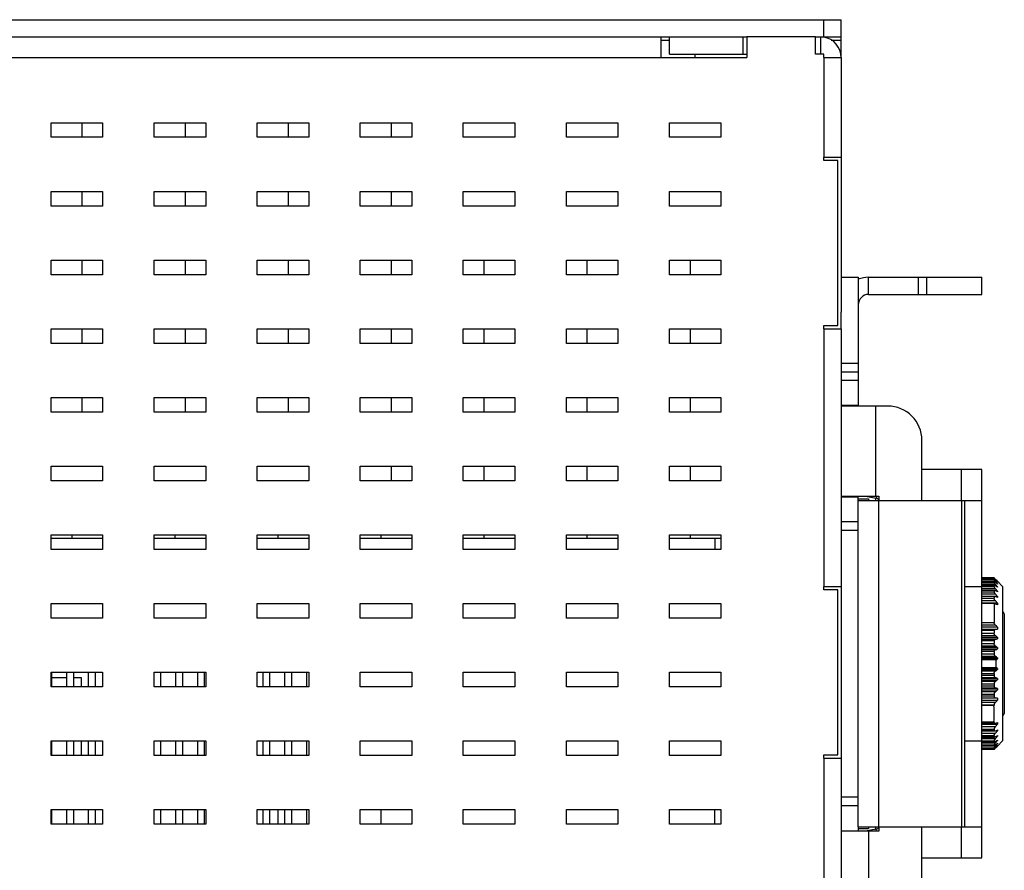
# Model space of a CAD drawing. Extents: x 879 to 1770, y -20 to 610.
# Tile 22 of 24: x 1454 to 1511, y 236 to 286. Entities that reach past the tile are written whole.
import ezdxf

# ---------------------------------------------------------------- set-up
doc = ezdxf.new("R2010")
doc.units = 0
doc.header["$LTSCALE"] = 2
doc.header["$MEASUREMENT"] = 0
for name, color, linetype in [('145224712137DXF_CONTIN1144', 7, 'CONTINUOUS'), ('2X20-PIN-HEADXF_CONTIN1167', 7, 'CONTINUOUS'), ('3346165800_HDXF_CONTIN1158', 7, 'CONTINUOUS'), ('3347099401_HDXF_CONTIN1159', 7, 'CONTINUOUS'), ('3991137700_CDXF_CONTIN1141', 7, 'CONTINUOUS'), ('3991137800_BDXF_CONTIN1143', 7, 'CONTINUOUS'), ('46-111-501-1DXF_CONTIN1171', 7, 'CONTINUOUS'), ('BACK_PLATE_2DXF_CONTIN1170', 7, 'CONTINUOUS'), ('PCB-M-16P_DXF_CONTINUO1163', 7, 'CONTINUOUS'), ('SNAP_2_DXF_CONTINUOUS_LINE', 7, 'CONTINUOUS'), ('SNAP_DXF_CONTINUOUS_LINE', 7, 'CONTINUOUS')]:
    doc.layers.add(name, color=color, linetype=linetype)

msp = doc.modelspace()

# ---------------------------------------------------------------- linework, layer by layer
at = {"layer": '145224712137DXF_CONTIN1144', "color": 7, "linetype": 'Continuous'}
msp.add_line((1494.543, 239.057), (1494.543, 239.907), dxfattribs=at)
at = {"layer": '2X20-PIN-HEADXF_CONTIN1167', "color": 7, "linetype": 'Continuous'}
for p, q in [((1455.917, 247.907), (1455.917, 247.057)), ((1456.787, 247.907), (1456.787, 247.057)), ((1457.187, 247.907), (1457.187, 247.057)), ((1458.057, 247.907), (1458.057, 247.057)), ((1458.457, 247.907), (1458.457, 247.057)), ((1462.267, 247.907), (1462.267, 247.057)), ((1463.137, 247.907), (1463.137, 247.057)), ((1463.537, 247.907), (1463.537, 247.057)), ((1464.407, 247.907), (1464.407, 247.057)), ((1464.807, 247.907), (1464.807, 247.057)), ((1468.217, 247.907), (1468.217, 247.057)), ((1468.617, 247.907), (1468.617, 247.057)), ((1469.487, 247.907), (1469.487, 247.057)), ((1469.887, 247.907), (1469.887, 247.057)), ((1470.757, 247.907), (1470.757, 247.057)), ((1455.917, 243.907), (1455.917, 243.057)), ((1456.787, 243.907), (1456.787, 243.057)), ((1457.187, 243.907), (1457.187, 243.057)), ((1458.057, 243.907), (1458.057, 243.057)), ((1458.457, 243.907), (1458.457, 243.057)), ((1462.267, 243.907), (1462.267, 243.057)), ((1463.137, 243.907), (1463.137, 243.057)), ((1463.537, 243.907), (1463.537, 243.057)), ((1464.407, 243.907), (1464.407, 243.057)), ((1464.807, 243.907), (1464.807, 243.057)), ((1468.217, 243.907), (1468.217, 243.057)), ((1468.617, 243.907), (1468.617, 243.057)), ((1469.487, 243.907), (1469.487, 243.057)), ((1469.887, 243.907), (1469.887, 243.057)), ((1470.757, 243.907), (1470.757, 243.057)), ((1455.917, 239.907), (1455.917, 239.057)), ((1456.787, 239.907), (1456.787, 239.057)), ((1457.187, 239.907), (1457.187, 239.057)), ((1458.057, 239.907), (1458.057, 239.057)), ((1458.457, 239.907), (1458.457, 239.057)), ((1462.267, 239.907), (1462.267, 239.057)), ((1463.137, 239.907), (1463.137, 239.057)), ((1463.537, 239.907), (1463.537, 239.057)), ((1464.407, 239.907), (1464.407, 239.057)), ((1464.807, 239.907), (1464.807, 239.057)), ((1468.217, 239.907), (1468.217, 239.057)), ((1468.617, 239.907), (1468.617, 239.057)), ((1469.487, 239.907), (1469.487, 239.057)), ((1469.887, 239.907), (1469.887, 239.057)), ((1470.757, 239.907), (1470.757, 239.057))]:
    msp.add_line(p, q, dxfattribs=at)
at = {"layer": '3346165800_HDXF_CONTIN1158', "color": 7, "linetype": 'Continuous'}
for p, q in [((1457.708, 279.057), (1457.708, 279.907)), ((1463.708, 279.057), (1463.708, 279.907)), ((1469.708, 279.057), (1469.708, 279.907)), ((1475.708, 279.057), (1475.708, 279.907)), ((1457.708, 275.057), (1457.708, 275.907)), ((1463.708, 275.057), (1463.708, 275.907)), ((1469.708, 275.057), (1469.708, 275.907)), ((1475.708, 275.057), (1475.708, 275.907)), ((1457.708, 271.057), (1457.708, 271.907)), ((1463.708, 271.057), (1463.708, 271.907)), ((1469.708, 271.057), (1469.708, 271.907)), ((1475.708, 271.057), (1475.708, 271.907)), ((1457.708, 267.057), (1457.708, 267.907)), ((1463.708, 267.057), (1463.708, 267.907)), ((1469.708, 267.057), (1469.708, 267.907)), ((1475.708, 267.057), (1475.708, 267.907)), ((1457.708, 263.057), (1457.708, 263.907)), ((1463.708, 263.057), (1463.708, 263.907)), ((1469.708, 263.057), (1469.708, 263.907)), ((1475.708, 263.057), (1475.708, 263.907)), ((1475.708, 259.057), (1475.708, 259.907))]:
    msp.add_line(p, q, dxfattribs=at)
at = {"layer": '3347099401_HDXF_CONTIN1159', "color": 7, "linetype": 'Continuous'}
for p, q in [((1455.917, 247.607), (1456.787, 247.607)), ((1457.187, 247.607), (1457.651, 247.607)), ((1457.651, 247.607), (1457.651, 247.057)), ((1457.651, 243.907), (1457.651, 243.057))]:
    msp.add_line(p, q, dxfattribs=at)
at = {"layer": '3991137700_CDXF_CONTIN1141', "color": 3, "linetype": 'Continuous'}
msp.add_line((1405.893, 285.907), (1501.893, 285.907), dxfattribs=at)
at = {"layer": '3991137700_CDXF_CONTIN1141', "color": 7, "linetype": 'Continuous'}
for p, q in [((1500.893, 284.907), (1500.893, 285.907)), ((1501.893, 283.707), (1501.893, 285.907)), ((1406.893, 284.907), (1496.393, 284.907)), ((1491.393, 284.707), (1491.893, 284.707)), ((1500.393, 284.907), (1501.893, 284.907)), ((1501.314, 284.707), (1501.893, 284.707)), ((1481.093, 271.907), (1481.093, 271.057)), ((1487.093, 271.907), (1487.093, 271.057)), ((1493.093, 271.907), (1493.093, 271.057)), ((1481.093, 267.907), (1481.093, 267.057)), ((1487.093, 267.907), (1487.093, 267.057)), ((1493.093, 267.907), (1493.093, 267.057)), ((1481.093, 263.907), (1481.093, 263.057)), ((1487.093, 263.907), (1487.093, 263.057)), ((1493.093, 263.907), (1493.093, 263.057)), ((1481.093, 259.907), (1481.093, 259.057)), ((1487.093, 259.907), (1487.093, 259.057)), ((1493.093, 259.907), (1493.093, 259.057)), ((1457.093, 255.907), (1457.093, 255.707)), ((1463.093, 255.907), (1463.093, 255.707)), ((1469.093, 255.907), (1469.093, 255.707)), ((1475.093, 255.907), (1475.093, 255.707)), ((1481.093, 255.907), (1481.093, 255.707)), ((1487.093, 255.907), (1487.093, 255.707)), ((1493.093, 255.907), (1493.093, 255.707)), ((1469.093, 239.907), (1469.093, 239.057)), ((1475.093, 239.907), (1475.093, 239.057))]:
    msp.add_line(p, q, dxfattribs=at)
at = {"layer": '3991137800_BDXF_CONTIN1143', "color": 7, "linetype": 'Continuous'}
for p, q in [((1491.393, 284.907), (1491.393, 283.707)), ((1491.893, 284.907), (1496.193, 284.907)), ((1491.893, 283.907), (1491.893, 284.907)), ((1496.193, 283.907), (1496.193, 284.907)), ((1500.393, 284.907), (1496.393, 284.907)), ((1496.393, 284.907), (1496.393, 283.707)), ((1500.393, 283.907), (1500.393, 284.907)), ((1500.693, 284.907), (1500.693, 283.907)), ((1500.893, 283.907), (1500.393, 283.907)), ((1500.893, 283.707), (1500.893, 283.907)), ((1407.093, 283.707), (1496.393, 283.707)), ((1500.893, 283.707), (1501.893, 283.707)), ((1501.893, 283.707), (1501.893, 268.88)), ((1455.893, 279.057), (1455.893, 279.907)), ((1455.893, 279.907), (1458.893, 279.907)), ((1458.893, 279.907), (1458.893, 279.057)), ((1461.893, 279.057), (1461.893, 279.907)), ((1461.893, 279.907), (1464.893, 279.907)), ((1464.893, 279.907), (1464.893, 279.057)), ((1467.893, 279.057), (1467.893, 279.907)), ((1467.893, 279.907), (1470.893, 279.907)), ((1470.893, 279.907), (1470.893, 279.057)), ((1473.893, 279.057), (1473.893, 279.907)), ((1473.893, 279.907), (1476.893, 279.907)), ((1476.893, 279.907), (1476.893, 279.057)), ((1479.893, 279.057), (1479.893, 279.907)), ((1479.893, 279.907), (1482.893, 279.907)), ((1482.893, 279.907), (1482.893, 279.057)), ((1485.893, 279.907), (1488.893, 279.907)), ((1485.893, 279.057), (1485.893, 279.907)), ((1488.893, 279.907), (1488.893, 279.057)), ((1491.893, 279.907), (1494.893, 279.907)), ((1491.893, 279.057), (1491.893, 279.907)), ((1494.893, 279.907), (1494.893, 279.057)), ((1458.893, 279.057), (1455.893, 279.057)), ((1464.893, 279.057), (1461.893, 279.057)), ((1470.893, 279.057), (1467.893, 279.057)), ((1476.893, 279.057), (1473.893, 279.057)), ((1482.893, 279.057), (1479.893, 279.057)), ((1488.893, 279.057), (1485.893, 279.057)), ((1494.893, 279.057), (1491.893, 279.057)), ((1500.893, 277.907), (1501.893, 277.907)), ((1500.893, 277.707), (1500.893, 277.907)), ((1501.693, 277.707), (1500.893, 277.707)), ((1501.693, 268.107), (1501.693, 277.707)), ((1455.893, 275.057), (1455.893, 275.907)), ((1455.893, 275.907), (1458.893, 275.907)), ((1458.893, 275.907), (1458.893, 275.057)), ((1461.893, 275.057), (1461.893, 275.907)), ((1461.893, 275.907), (1464.893, 275.907)), ((1464.893, 275.907), (1464.893, 275.057)), ((1467.893, 275.057), (1467.893, 275.907)), ((1467.893, 275.907), (1470.893, 275.907)), ((1470.893, 275.907), (1470.893, 275.057)), ((1473.893, 275.057), (1473.893, 275.907)), ((1473.893, 275.907), (1476.893, 275.907)), ((1476.893, 275.907), (1476.893, 275.057)), ((1479.893, 275.057), (1479.893, 275.907)), ((1479.893, 275.907), (1482.893, 275.907)), ((1482.893, 275.907), (1482.893, 275.057)), ((1485.893, 275.907), (1488.893, 275.907)), ((1485.893, 275.057), (1485.893, 275.907)), ((1488.893, 275.907), (1488.893, 275.057)), ((1491.893, 275.907), (1494.893, 275.907)), ((1491.893, 275.057), (1491.893, 275.907)), ((1494.893, 275.907), (1494.893, 275.057)), ((1458.893, 275.057), (1455.893, 275.057)), ((1464.893, 275.057), (1461.893, 275.057)), ((1470.893, 275.057), (1467.893, 275.057)), ((1476.893, 275.057), (1473.893, 275.057)), ((1482.893, 275.057), (1479.893, 275.057)), ((1488.893, 275.057), (1485.893, 275.057)), ((1494.893, 275.057), (1491.893, 275.057)), ((1455.893, 271.057), (1455.893, 271.907)), ((1455.893, 271.907), (1458.893, 271.907)), ((1458.893, 271.907), (1458.893, 271.057)), ((1461.893, 271.057), (1461.893, 271.907)), ((1461.893, 271.907), (1464.893, 271.907)), ((1464.893, 271.907), (1464.893, 271.057)), ((1467.893, 271.057), (1467.893, 271.907)), ((1467.893, 271.907), (1470.893, 271.907)), ((1470.893, 271.907), (1470.893, 271.057)), ((1473.893, 271.057), (1473.893, 271.907)), ((1473.893, 271.907), (1476.893, 271.907)), ((1476.893, 271.907), (1476.893, 271.057)), ((1479.893, 271.907), (1482.893, 271.907)), ((1479.893, 271.057), (1479.893, 271.907)), ((1482.893, 271.907), (1482.893, 271.057)), ((1485.893, 271.907), (1488.893, 271.907)), ((1485.893, 271.057), (1485.893, 271.907)), ((1488.893, 271.907), (1488.893, 271.057)), ((1491.893, 271.907), (1494.893, 271.907)), ((1491.893, 271.057), (1491.893, 271.907)), ((1494.893, 271.907), (1494.893, 271.057)), ((1458.893, 271.057), (1455.893, 271.057)), ((1464.893, 271.057), (1461.893, 271.057)), ((1470.893, 271.057), (1467.893, 271.057)), ((1476.893, 271.057), (1473.893, 271.057)), ((1482.893, 271.057), (1479.893, 271.057)), ((1488.893, 271.057), (1485.893, 271.057)), ((1494.893, 271.057), (1491.893, 271.057)), ((1455.893, 267.057), (1455.893, 267.907)), ((1455.893, 267.907), (1458.893, 267.907)), ((1458.893, 267.907), (1458.893, 267.057)), ((1461.893, 267.057), (1461.893, 267.907)), ((1461.893, 267.907), (1464.893, 267.907)), ((1464.893, 267.907), (1464.893, 267.057)), ((1467.893, 267.057), (1467.893, 267.907)), ((1467.893, 267.907), (1470.893, 267.907)), ((1470.893, 267.907), (1470.893, 267.057)), ((1473.893, 267.057), (1473.893, 267.907)), ((1473.893, 267.907), (1476.893, 267.907)), ((1476.893, 267.907), (1476.893, 267.057)), ((1479.893, 267.907), (1482.893, 267.907)), ((1479.893, 267.057), (1479.893, 267.907)), ((1482.893, 267.907), (1482.893, 267.057)), ((1485.893, 267.907), (1488.893, 267.907)), ((1485.893, 267.057), (1485.893, 267.907)), ((1488.893, 267.907), (1488.893, 267.057)), ((1491.893, 267.907), (1494.893, 267.907)), ((1491.893, 267.057), (1491.893, 267.907)), ((1494.893, 267.907), (1494.893, 267.057)), ((1500.893, 268.107), (1501.693, 268.107)), ((1500.893, 267.907), (1500.893, 268.107)), ((1500.893, 267.907), (1501.893, 267.907)), ((1501.893, 267.907), (1501.893, 252.907)), ((1458.893, 267.057), (1455.893, 267.057)), ((1464.893, 267.057), (1461.893, 267.057)), ((1470.893, 267.057), (1467.893, 267.057)), ((1476.893, 267.057), (1473.893, 267.057)), ((1482.893, 267.057), (1479.893, 267.057)), ((1488.893, 267.057), (1485.893, 267.057)), ((1494.893, 267.057), (1491.893, 267.057)), ((1455.893, 263.057), (1455.893, 263.907)), ((1455.893, 263.907), (1458.893, 263.907)), ((1458.893, 263.907), (1458.893, 263.057)), ((1461.893, 263.057), (1461.893, 263.907)), ((1461.893, 263.907), (1464.893, 263.907)), ((1464.893, 263.907), (1464.893, 263.057)), ((1467.893, 263.057), (1467.893, 263.907)), ((1467.893, 263.907), (1470.893, 263.907)), ((1470.893, 263.907), (1470.893, 263.057)), ((1473.893, 263.907), (1476.893, 263.907)), ((1473.893, 263.057), (1473.893, 263.907)), ((1476.893, 263.907), (1476.893, 263.057)), ((1479.893, 263.907), (1482.893, 263.907)), ((1479.893, 263.057), (1479.893, 263.907)), ((1482.893, 263.907), (1482.893, 263.057)), ((1485.893, 263.907), (1488.893, 263.907)), ((1485.893, 263.057), (1485.893, 263.907)), ((1488.893, 263.907), (1488.893, 263.057)), ((1491.893, 263.907), (1494.893, 263.907)), ((1491.893, 263.057), (1491.893, 263.907)), ((1494.893, 263.907), (1494.893, 263.057)), ((1458.893, 263.057), (1455.893, 263.057)), ((1464.893, 263.057), (1461.893, 263.057)), ((1470.893, 263.057), (1467.893, 263.057)), ((1476.893, 263.057), (1473.893, 263.057)), ((1482.893, 263.057), (1479.893, 263.057)), ((1488.893, 263.057), (1485.893, 263.057)), ((1494.893, 263.057), (1491.893, 263.057)), ((1455.893, 259.057), (1455.893, 259.907)), ((1455.893, 259.907), (1458.893, 259.907)), ((1458.893, 259.907), (1458.893, 259.057)), ((1461.893, 259.057), (1461.893, 259.907)), ((1461.893, 259.907), (1464.893, 259.907)), ((1464.893, 259.907), (1464.893, 259.057)), ((1467.893, 259.907), (1470.893, 259.907)), ((1467.893, 259.057), (1467.893, 259.907)), ((1470.893, 259.907), (1470.893, 259.057)), ((1473.893, 259.907), (1476.893, 259.907)), ((1473.893, 259.057), (1473.893, 259.907)), ((1476.893, 259.907), (1476.893, 259.057)), ((1479.893, 259.907), (1482.893, 259.907)), ((1479.893, 259.057), (1479.893, 259.907)), ((1482.893, 259.907), (1482.893, 259.057)), ((1485.893, 259.907), (1488.893, 259.907)), ((1485.893, 259.057), (1485.893, 259.907)), ((1488.893, 259.907), (1488.893, 259.057)), ((1491.893, 259.907), (1494.893, 259.907)), ((1491.893, 259.057), (1491.893, 259.907)), ((1494.893, 259.907), (1494.893, 259.057)), ((1458.893, 259.057), (1455.893, 259.057)), ((1464.893, 259.057), (1461.893, 259.057)), ((1470.893, 259.057), (1467.893, 259.057)), ((1476.893, 259.057), (1473.893, 259.057)), ((1482.893, 259.057), (1479.893, 259.057)), ((1488.893, 259.057), (1485.893, 259.057)), ((1494.893, 259.057), (1491.893, 259.057)), ((1455.893, 255.057), (1455.893, 255.907)), ((1455.893, 255.907), (1458.893, 255.907)), ((1458.893, 255.907), (1458.893, 255.057)), ((1461.893, 255.057), (1461.893, 255.907)), ((1461.893, 255.907), (1464.893, 255.907)), ((1464.893, 255.907), (1464.893, 255.057)), ((1467.893, 255.907), (1470.893, 255.907)), ((1467.893, 255.057), (1467.893, 255.907)), ((1470.893, 255.907), (1470.893, 255.057)), ((1473.893, 255.907), (1476.893, 255.907)), ((1473.893, 255.057), (1473.893, 255.907)), ((1476.893, 255.907), (1476.893, 255.057)), ((1479.893, 255.907), (1482.893, 255.907)), ((1479.893, 255.057), (1479.893, 255.907)), ((1482.893, 255.907), (1482.893, 255.057)), ((1485.893, 255.907), (1488.893, 255.907)), ((1485.893, 255.057), (1485.893, 255.907)), ((1488.893, 255.907), (1488.893, 255.057)), ((1491.893, 255.907), (1494.893, 255.907)), ((1491.893, 255.057), (1491.893, 255.907)), ((1494.893, 255.907), (1494.893, 255.057)), ((1458.893, 255.057), (1455.893, 255.057)), ((1464.893, 255.057), (1461.893, 255.057)), ((1470.893, 255.057), (1467.893, 255.057)), ((1476.893, 255.057), (1473.893, 255.057)), ((1482.893, 255.057), (1479.893, 255.057)), ((1488.893, 255.057), (1485.893, 255.057)), ((1494.893, 255.057), (1491.893, 255.057)), ((1500.893, 252.907), (1501.893, 252.907)), ((1500.893, 252.707), (1500.893, 252.907)), ((1501.693, 252.707), (1500.893, 252.707)), ((1501.693, 243.107), (1501.693, 252.707)), ((1455.893, 251.057), (1455.893, 251.907)), ((1455.893, 251.907), (1458.893, 251.907)), ((1458.893, 251.907), (1458.893, 251.057)), ((1461.893, 251.907), (1464.893, 251.907)), ((1461.893, 251.057), (1461.893, 251.907)), ((1464.893, 251.907), (1464.893, 251.057)), ((1467.893, 251.907), (1470.893, 251.907)), ((1467.893, 251.057), (1467.893, 251.907)), ((1470.893, 251.907), (1470.893, 251.057)), ((1473.893, 251.907), (1476.893, 251.907)), ((1473.893, 251.057), (1473.893, 251.907)), ((1476.893, 251.907), (1476.893, 251.057)), ((1479.893, 251.907), (1482.893, 251.907)), ((1479.893, 251.057), (1479.893, 251.907)), ((1482.893, 251.907), (1482.893, 251.057)), ((1485.893, 251.907), (1488.893, 251.907)), ((1485.893, 251.057), (1485.893, 251.907)), ((1488.893, 251.907), (1488.893, 251.057)), ((1491.893, 251.907), (1494.893, 251.907)), ((1491.893, 251.057), (1491.893, 251.907)), ((1494.893, 251.907), (1494.893, 251.057)), ((1458.893, 251.057), (1455.893, 251.057)), ((1464.893, 251.057), (1461.893, 251.057)), ((1470.893, 251.057), (1467.893, 251.057)), ((1476.893, 251.057), (1473.893, 251.057)), ((1482.893, 251.057), (1479.893, 251.057)), ((1488.893, 251.057), (1485.893, 251.057)), ((1494.893, 251.057), (1491.893, 251.057)), ((1455.893, 247.907), (1458.893, 247.907)), ((1455.893, 247.057), (1455.893, 247.907)), ((1458.893, 247.907), (1458.893, 247.057)), ((1461.893, 247.907), (1464.893, 247.907)), ((1461.893, 247.057), (1461.893, 247.907)), ((1464.893, 247.907), (1464.893, 247.057)), ((1467.893, 247.907), (1470.893, 247.907)), ((1467.893, 247.057), (1467.893, 247.907)), ((1470.893, 247.907), (1470.893, 247.057)), ((1473.893, 247.907), (1476.893, 247.907)), ((1473.893, 247.057), (1473.893, 247.907)), ((1476.893, 247.907), (1476.893, 247.057)), ((1479.893, 247.907), (1482.893, 247.907)), ((1479.893, 247.057), (1479.893, 247.907)), ((1482.893, 247.907), (1482.893, 247.057)), ((1485.893, 247.907), (1488.893, 247.907)), ((1485.893, 247.057), (1485.893, 247.907)), ((1488.893, 247.907), (1488.893, 247.057)), ((1491.893, 247.907), (1494.893, 247.907)), ((1491.893, 247.057), (1491.893, 247.907)), ((1494.893, 247.907), (1494.893, 247.057)), ((1458.893, 247.057), (1455.893, 247.057)), ((1464.893, 247.057), (1461.893, 247.057)), ((1470.893, 247.057), (1467.893, 247.057)), ((1476.893, 247.057), (1473.893, 247.057)), ((1482.893, 247.057), (1479.893, 247.057)), ((1488.893, 247.057), (1485.893, 247.057)), ((1494.893, 247.057), (1491.893, 247.057)), ((1455.893, 243.907), (1458.893, 243.907)), ((1455.893, 243.057), (1455.893, 243.907)), ((1458.893, 243.907), (1458.893, 243.057)), ((1461.893, 243.907), (1464.893, 243.907)), ((1461.893, 243.057), (1461.893, 243.907)), ((1464.893, 243.907), (1464.893, 243.057)), ((1467.893, 243.907), (1470.893, 243.907)), ((1467.893, 243.057), (1467.893, 243.907)), ((1470.893, 243.907), (1470.893, 243.057)), ((1473.893, 243.907), (1476.893, 243.907)), ((1473.893, 243.057), (1473.893, 243.907)), ((1476.893, 243.907), (1476.893, 243.057)), ((1479.893, 243.907), (1482.893, 243.907)), ((1479.893, 243.057), (1479.893, 243.907)), ((1482.893, 243.907), (1482.893, 243.057)), ((1485.893, 243.907), (1488.893, 243.907)), ((1485.893, 243.057), (1485.893, 243.907)), ((1488.893, 243.907), (1488.893, 243.057)), ((1491.893, 243.907), (1494.893, 243.907)), ((1491.893, 243.057), (1491.893, 243.907)), ((1494.893, 243.907), (1494.893, 243.057)), ((1500.893, 243.107), (1501.693, 243.107)), ((1500.893, 242.907), (1500.893, 243.107)), ((1458.893, 243.057), (1455.893, 243.057)), ((1464.893, 243.057), (1461.893, 243.057)), ((1470.893, 243.057), (1467.893, 243.057)), ((1476.893, 243.057), (1473.893, 243.057)), ((1482.893, 243.057), (1479.893, 243.057)), ((1488.893, 243.057), (1485.893, 243.057)), ((1494.893, 243.057), (1491.893, 243.057)), ((1500.893, 242.907), (1501.893, 242.907)), ((1501.893, 242.907), (1501.893, 212.107)), ((1455.893, 239.907), (1458.893, 239.907)), ((1455.893, 239.057), (1455.893, 239.907)), ((1458.893, 239.907), (1458.893, 239.057)), ((1461.893, 239.907), (1464.893, 239.907)), ((1461.893, 239.057), (1461.893, 239.907)), ((1464.893, 239.907), (1464.893, 239.057)), ((1467.893, 239.907), (1470.893, 239.907)), ((1467.893, 239.057), (1467.893, 239.907)), ((1470.893, 239.907), (1470.893, 239.057)), ((1473.893, 239.907), (1476.893, 239.907)), ((1473.893, 239.057), (1473.893, 239.907)), ((1476.893, 239.907), (1476.893, 239.057)), ((1479.893, 239.907), (1482.893, 239.907)), ((1479.893, 239.057), (1479.893, 239.907)), ((1482.893, 239.907), (1482.893, 239.057)), ((1485.893, 239.907), (1488.893, 239.907)), ((1485.893, 239.057), (1485.893, 239.907)), ((1488.893, 239.907), (1488.893, 239.057)), ((1491.893, 239.907), (1494.893, 239.907)), ((1491.893, 239.057), (1491.893, 239.907)), ((1494.893, 239.907), (1494.893, 239.057)), ((1458.893, 239.057), (1455.893, 239.057)), ((1464.893, 239.057), (1461.893, 239.057)), ((1470.893, 239.057), (1467.893, 239.057)), ((1476.893, 239.057), (1473.893, 239.057)), ((1482.893, 239.057), (1479.893, 239.057)), ((1488.893, 239.057), (1485.893, 239.057)), ((1494.893, 239.057), (1491.893, 239.057))]:
    msp.add_line(p, q, dxfattribs=at)
at = {"layer": '3991137800_BDXF_CONTIN1143', "color": 3, "linetype": 'Continuous'}
for p, q in [((1491.893, 283.907), (1496.393, 283.907)), ((1493.393, 283.707), (1493.393, 283.907)), ((1500.893, 283.707), (1500.893, 277.907)), ((1500.893, 267.907), (1500.893, 252.907)), ((1500.893, 242.907), (1500.893, 227.907))]:
    msp.add_line(p, q, dxfattribs=at)
at = {"layer": '3991137800_BDXF_CONTIN1143', "color": 7, "linetype": 'Continuous'}
msp.add_arc((1500.693, 283.707), 1.2, 0, 80.57374, dxfattribs=at)
at = {"layer": '46-111-501-1DXF_CONTIN1171', "color": 6, "linetype": 'Continuous'}
for p, q in [((1510.793, 253.402), (1510.093, 253.402)), ((1510.793, 253.402), (1510.793, 253.393)), ((1510.093, 253.393), (1510.793, 253.393)), ((1510.793, 253.335), (1510.093, 253.335)), ((1510.093, 253.306), (1510.793, 253.306)), ((1510.093, 253.211), (1510.864, 253.211)), ((1510.793, 253.189), (1510.093, 253.189)), ((1510.093, 253.142), (1510.793, 253.142)), ((1510.093, 253.035), (1510.864, 253.035)), ((1510.093, 252.971), (1510.793, 252.971)), ((1510.793, 252.969), (1510.093, 252.969)), ((1510.093, 252.904), (1510.793, 252.904)), ((1510.793, 253.335), (1510.793, 253.306)), ((1510.793, 253.189), (1510.794, 253.189)), ((1510.793, 253.189), (1510.793, 253.142)), ((1510.793, 252.969), (1510.801, 252.971)), ((1510.793, 252.969), (1510.793, 252.904)), ((1510.827, 253.311), (1510.864, 253.311)), ((1510.892, 253.307), (1510.864, 253.334)), ((1510.864, 253.311), (1510.88, 253.294)), ((1510.864, 253.211), (1510.896, 253.175)), ((1510.907, 253.291), (1510.892, 253.307)), ((1510.95, 253.249), (1510.907, 253.291)), ((1510.993, 252.885), (1510.946, 252.885)), ((1510.993, 253.207), (1510.95, 253.249)), ((1510.993, 253.067), (1510.966, 253.067)), ((1510.993, 253.174), (1510.981, 253.174)), ((1511.293, 252.907), (1510.993, 253.207)), ((1510.993, 253.174), (1510.993, 253.164)), ((1510.993, 253.067), (1510.993, 253.045)), ((1510.993, 252.885), (1510.993, 252.854)), ((1511.293, 252.907), (1511.293, 243.907)), ((1510.093, 252.786), (1510.864, 252.786)), ((1510.093, 252.683), (1510.81, 252.683)), ((1510.793, 252.676), (1510.093, 252.676)), ((1510.093, 252.594), (1510.793, 252.594)), ((1510.093, 252.467), (1510.864, 252.467)), ((1510.093, 252.33), (1510.821, 252.33)), ((1510.793, 252.316), (1510.093, 252.316)), ((1510.793, 252.676), (1510.793, 252.594)), ((1510.793, 252.316), (1510.793, 252.219)), ((1510.864, 252.467), (1510.859, 252.474)), ((1510.993, 252.315), (1510.871, 252.315)), ((1510.993, 252.634), (1510.918, 252.634)), ((1510.993, 252.634), (1510.993, 252.593)), ((1510.993, 252.315), (1510.993, 252.265)), ((1510.093, 252.219), (1510.793, 252.219)), ((1510.093, 252.085), (1510.864, 252.085)), ((1510.993, 251.935), (1510.093, 251.935)), ((1510.793, 251.906), (1510.093, 251.906)), ((1510.793, 251.906), (1510.793, 250.811)), ((1510.993, 251.935), (1510.993, 251.837)), ((1511.393, 251.307), (1511.393, 245.507)), ((1510.093, 250.811), (1510.793, 250.811)), ((1510.093, 250.669), (1510.866, 250.669)), ((1510.993, 250.541), (1510.093, 250.541)), ((1510.993, 250.541), (1510.993, 250.412)), ((1510.093, 250.412), (1510.993, 250.412)), ((1510.864, 250.39), (1510.093, 250.39)), ((1510.793, 250.331), (1510.093, 250.331)), ((1510.093, 250.189), (1510.793, 250.189)), ((1510.093, 250.05), (1510.864, 250.05)), ((1510.793, 250.331), (1510.793, 250.189)), ((1510.993, 250.412), (1510.864, 250.39)), ((1510.993, 249.931), (1510.093, 249.931)), ((1510.093, 249.85), (1510.993, 249.85)), ((1510.864, 249.809), (1510.093, 249.809)), ((1510.793, 249.737), (1510.093, 249.737)), ((1510.093, 249.589), (1510.793, 249.589)), ((1510.093, 249.455), (1510.864, 249.455)), ((1510.793, 249.737), (1510.793, 249.589)), ((1510.993, 249.931), (1510.993, 249.85)), ((1510.993, 249.348), (1510.093, 249.348)), ((1510.093, 249.265), (1510.993, 249.265)), ((1510.864, 249.205), (1510.093, 249.205)), ((1510.793, 249.123), (1510.093, 249.123)), ((1510.093, 248.971), (1510.793, 248.971)), ((1510.093, 248.843), (1510.864, 248.843)), ((1510.793, 249.123), (1510.793, 248.971)), ((1510.793, 248.963), (1510.793, 248.971)), ((1510.993, 249.348), (1510.993, 249.265)), ((1510.993, 248.751), (1510.093, 248.751)), ((1510.093, 248.682), (1510.993, 248.682)), ((1510.893, 248.622), (1510.093, 248.622)), ((1510.893, 248.622), (1510.893, 248.192)), ((1510.993, 248.751), (1510.993, 248.682)), ((1510.093, 248.192), (1510.893, 248.192)), ((1510.993, 248.132), (1510.093, 248.132)), ((1510.093, 248.063), (1510.993, 248.063)), ((1510.864, 247.971), (1510.093, 247.971)), ((1510.093, 247.843), (1510.793, 247.843)), ((1510.793, 247.718), (1510.093, 247.718)), ((1510.793, 247.843), (1510.793, 247.851)), ((1510.793, 247.843), (1510.793, 247.718)), ((1510.993, 248.132), (1510.993, 248.063)), ((1510.093, 247.609), (1510.864, 247.609)), ((1510.993, 247.55), (1510.093, 247.55)), ((1510.093, 247.466), (1510.993, 247.466)), ((1510.864, 247.359), (1510.093, 247.359)), ((1510.093, 247.225), (1510.793, 247.225)), ((1510.793, 247.102), (1510.093, 247.102)), ((1510.793, 247.225), (1510.793, 247.102)), ((1510.993, 247.55), (1510.993, 247.466)), ((1510.093, 247.005), (1510.864, 247.005)), ((1510.993, 246.964), (1510.093, 246.964)), ((1510.093, 246.883), (1510.993, 246.883)), ((1510.864, 246.764), (1510.093, 246.764)), ((1510.093, 246.625), (1510.793, 246.625)), ((1510.793, 246.625), (1510.793, 246.508)), ((1510.993, 246.964), (1510.993, 246.883)), ((1510.793, 246.508), (1510.093, 246.508)), ((1510.093, 246.424), (1510.864, 246.424)), ((1510.993, 246.402), (1510.093, 246.402)), ((1510.093, 246.273), (1510.993, 246.273)), ((1510.866, 246.145), (1510.093, 246.145)), ((1510.093, 246.003), (1510.793, 246.003)), ((1510.793, 245.963), (1510.093, 245.963)), ((1510.793, 246.003), (1510.793, 245.963)), ((1510.864, 246.424), (1510.993, 246.402)), ((1510.993, 246.402), (1510.993, 246.273)), ((1510.093, 245.014), (1510.793, 245.014)), ((1510.793, 244.98), (1510.093, 244.98)), ((1510.093, 244.943), (1510.839, 244.943)), ((1510.093, 244.939), (1510.839, 244.939)), ((1510.093, 244.879), (1510.993, 244.879)), ((1510.793, 245.014), (1510.793, 244.98)), ((1510.838, 244.939), (1510.866, 244.943)), ((1510.993, 244.977), (1510.993, 244.879)), ((1510.864, 244.729), (1510.093, 244.729)), ((1510.093, 244.595), (1510.793, 244.595)), ((1510.793, 244.514), (1510.093, 244.514)), ((1510.093, 244.486), (1510.825, 244.486)), ((1510.864, 244.347), (1510.093, 244.347)), ((1510.793, 244.595), (1510.793, 244.514)), ((1510.859, 244.34), (1510.864, 244.347)), ((1510.871, 244.499), (1510.993, 244.499)), ((1510.993, 244.549), (1510.993, 244.499)), ((1510.093, 244.22), (1510.793, 244.22)), ((1510.793, 244.152), (1510.093, 244.152)), ((1510.093, 244.134), (1510.814, 244.134)), ((1510.864, 244.029), (1510.093, 244.029)), ((1510.093, 243.91), (1510.793, 243.91)), ((1510.793, 243.856), (1510.093, 243.856)), ((1510.093, 243.846), (1510.806, 243.846)), ((1510.864, 243.78), (1510.093, 243.78)), ((1510.093, 243.672), (1510.793, 243.672)), ((1510.793, 244.22), (1510.793, 244.152)), ((1510.793, 243.91), (1510.793, 243.856)), ((1510.793, 243.672), (1510.793, 243.633)), ((1510.918, 244.18), (1510.993, 244.18)), ((1510.946, 243.929), (1510.993, 243.929)), ((1510.966, 243.747), (1510.993, 243.747)), ((1510.993, 244.221), (1510.993, 244.18)), ((1510.993, 243.96), (1510.993, 243.929)), ((1511.293, 243.907), (1510.993, 243.607)), ((1510.993, 243.769), (1510.993, 243.747)), ((1510.793, 243.633), (1510.093, 243.633)), ((1510.093, 243.628), (1510.793, 243.628)), ((1510.864, 243.603), (1510.093, 243.603)), ((1510.093, 243.508), (1510.793, 243.508)), ((1510.793, 243.484), (1510.093, 243.484)), ((1510.093, 243.483), (1510.795, 243.483)), ((1510.093, 243.421), (1510.793, 243.421)), ((1510.793, 243.413), (1510.093, 243.413)), ((1510.793, 243.508), (1510.793, 243.484)), ((1510.793, 243.484), (1510.795, 243.483)), ((1510.793, 243.421), (1510.793, 243.413)), ((1510.795, 243.415), (1510.796, 243.416)), ((1510.796, 243.416), (1510.799, 243.418)), ((1510.799, 243.418), (1510.804, 243.422)), ((1510.864, 243.503), (1510.827, 243.503)), ((1510.896, 243.639), (1510.864, 243.603)), ((1510.88, 243.52), (1510.864, 243.503)), ((1510.864, 243.48), (1510.892, 243.507)), ((1510.892, 243.507), (1510.907, 243.523)), ((1510.907, 243.523), (1510.95, 243.565)), ((1510.95, 243.565), (1510.993, 243.607)), ((1510.981, 243.64), (1510.993, 243.64)), ((1510.993, 243.65), (1510.993, 243.64))]:
    msp.add_line(p, q, dxfattribs=at)
for centre, radius, start, end in [((1509.578, 252.078), 1.798, 46.49107, 46.84636), ((1510.741, 253.047), 0.153, 61.15697, 64.64152), ((1509.169, 251.648), 2.39, 45.94422, 46.47645), ((1507.314, 249.736), 5.054, 45.38439, 45.90714), ((1489.323, 229.178), 32.324, 47.9042, 48.21009), ((1491.432, 228.551), 31.347, 51.3901, 51.68973), ((1483.154, 229.04), 36.655, 40.58249, 40.88995), ((1493.485, 227.15), 31.1, 55.74064, 56.02628), ((1485.827, 229.635), 34.459, 43.08834, 43.36139), ((1484.437, 229.507), 35.5, 41.57918, 41.81447), ((1482.55, 228.719), 37.16, 40.05726, 40.36382), ((1495.354, 224.309), 32.319, 61.06108, 61.32078), ((1482.463, 228.39), 37.234, 39.98289, 40.28932), ((1496.921, 218.44), 36.635, 67.41276, 67.63001), ((1511.225, 252.396), 0.476, 216.84163, 220.70201), ((1482.897, 228.061), 36.869, 40.3564, 40.66349), ((1497.423, 201.659), 51.98, 74.86769, 75.01252), ((1511.293, 251.307), 0.1, 0, 90), ((1485.821, 225.694), 35.369, 44.62891, 44.92073), ((1488.869, 226.278), 32.387, 46.91312, 47.22327), ((1497.749, 291.115), 43.338, 287.61527, 287.79341), ((1490.948, 225.345), 31.272, 50.13604, 50.44175), ((1496.439, 280.733), 34.671, 294.58591, 294.8194), ((1493.016, 223.839), 30.721, 54.1858, 54.48047), ((1495.174, 275.131), 30.818, 300.66593, 300.88232), ((1492.815, 273.255), 31.066, 305.52116, 305.81256), ((1495.316, 221.92), 30.542, 59.1167, 59.33505), ((1496.608, 216.449), 34.266, 65.17922, 65.41547), ((1490.728, 271.734), 31.616, 309.55991, 309.8623), ((1497.907, 206.194), 42.819, 72.20551, 72.38581), ((1488.631, 270.792), 32.736, 312.77838, 313.08523), ((1455.139, 245.487), 55.655, 359.51311, 0.49021), ((1485.559, 271.38), 35.738, 315.08078, 315.36959), ((1511.293, 245.507), 0.1, 270, 360), ((1482.607, 269.001), 37.251, 319.33809, 319.64202), ((1497.582, 294.564), 51.368, 284.98662, 285.13317), ((1511.224, 244.419), 0.475, 139.29165, 143.16465), ((1497.087, 277.975), 36.203, 292.36869, 292.58854), ((1482.168, 268.672), 37.619, 319.71225, 320.01554), ((1495.533, 272.18), 31.948, 298.67771, 298.94043), ((1482.257, 268.343), 37.545, 319.63774, 319.94117), ((1493.68, 269.376), 30.752, 303.9721, 304.26098), ((1482.866, 268.022), 37.035, 319.11162, 319.41593), ((1491.645, 267.995), 31.004, 308.30862, 308.61156), ((1484.16, 267.554), 35.872, 318.18675, 318.41959), ((1510.475, 243.781), 0.487, 312.46082, 312.84431), ((1512.574, 241.883), 2.356, 136.54632, 137.81867), ((1489.555, 267.378), 31.978, 311.78825, 312.09746), ((1485.562, 267.428), 34.822, 316.64005, 316.91025)]:
    msp.add_arc(centre, radius, start, end, dxfattribs=at)
for points, start_tangent, end_tangent in [([(1510.793, 253.402), (1510.807, 253.389)], (0.771742, -0.635936), (0.729581, -0.683895)), ([(1510.82, 253.359), (1510.812, 253.367), (1510.798, 253.384), (1510.793, 253.393)], (-0.663466, 0.748206), (-0.400022, 0.916506)), ([(1510.793, 253.335), (1510.807, 253.326), (1510.831, 253.308), (1510.864, 253.279)], (0.951576, -0.307412), (0.742904, -0.669398)), ([(1510.864, 253.211), (1510.835, 253.245), (1510.812, 253.273), (1510.798, 253.294), (1510.793, 253.306)], (-0.667641, 0.744484), (-0.221262, 0.975214)), ([(1510.864, 253.035), (1510.835, 253.071), (1510.812, 253.102), (1510.798, 253.126), (1510.793, 253.142)], (-0.654566, 0.756005), (-0.153108, 0.98821)), ([(1510.864, 252.786), (1510.835, 252.823), (1510.812, 252.856), (1510.798, 252.884), (1510.793, 252.904)], (-0.647596, 0.761984), (-0.118221, 0.992987)), ([(1510.794, 253.19), (1510.807, 253.186)], (0.999115, 0.042056), (0.903846, -0.427859)), ([(1510.801, 252.971), (1510.807, 252.97)], (0.999992, -0.003939), (0.984286, -0.176581)), ([(1510.807, 252.97), (1510.831, 252.961), (1510.864, 252.941)], (0.984286, -0.176581), (0.822067, -0.569391)), ([(1510.815, 253.182), (1510.831, 253.172), (1510.864, 253.147)], (0.876227, -0.481899), (0.779659, -0.626205)), ([(1510.864, 253.311), (1510.835, 253.343), (1510.82, 253.359)], (-0.687031, 0.726628), (-0.663466, 0.748206)), ([(1510.793, 252.676), (1510.807, 252.683), (1510.81, 252.683)], (0.646985, 0.762503), (0.999453, 0.033067)), ([(1510.793, 252.594), (1510.795, 252.583), (1510.799, 252.57), (1510.805, 252.555), (1510.814, 252.537), (1510.826, 252.518), (1510.841, 252.497), (1510.859, 252.474)], (0.097458, -0.99524), (0.636056, -0.771643)), ([(1510.793, 252.316), (1510.807, 252.328), (1510.82, 252.33)], (0.517769, 0.85552), (0.999979, -0.00648)), ([(1510.81, 252.683), (1510.831, 252.679), (1510.864, 252.663)], (0.999453, 0.033067), (0.868342, -0.495966)), ([(1510.82, 252.33), (1510.831, 252.329), (1510.864, 252.318)], (0.999979, -0.00648), (0.915082, -0.403267)), ([(1510.844, 252.11), (1510.817, 252.152), (1510.799, 252.189), (1510.793, 252.219)], (-0.599173, 0.800619), (-0.083994, 0.996466)), ([(1510.793, 251.906), (1510.815, 251.898), (1510.839, 251.887), (1510.866, 251.871)], (0.969003, -0.247048), (0.830477, -0.557053)), ([(1510.81, 250.747), (1510.801, 250.77), (1510.795, 250.791), (1510.793, 250.811)], (-0.42507, 0.905161), (-0.063665, 0.997971)), ([(1510.866, 250.669), (1510.843, 250.694), (1510.825, 250.72), (1510.81, 250.747)], (-0.70609, 0.708122), (-0.42507, 0.905161)), ([(1510.793, 250.331), (1510.807, 250.359), (1510.831, 250.379), (1510.864, 250.39)], (0.296676, 0.954978), (0.99182, 0.127646)), ([(1510.802, 250.143), (1510.797, 250.159), (1510.794, 250.174), (1510.793, 250.189)], (-0.328605, 0.944467), (-0.060919, 0.998143)), ([(1510.864, 250.05), (1510.837, 250.079), (1510.816, 250.111), (1510.802, 250.143)], (-0.733966, 0.679187), (-0.328605, 0.944467)), ([(1510.793, 249.737), (1510.807, 249.769), (1510.831, 249.793), (1510.864, 249.809)], (0.2749, 0.961473), (0.965021, 0.262172)), ([(1510.796, 249.562), (1510.795, 249.571), (1510.793, 249.58), (1510.793, 249.589)], (-0.225253, 0.9743), (-0.059053, 0.998255)), ([(1510.864, 249.455), (1510.833, 249.487), (1510.81, 249.524), (1510.796, 249.562)], (-0.77094, 0.636908), (-0.225253, 0.9743)), ([(1510.793, 249.123), (1510.807, 249.157), (1510.831, 249.185), (1510.864, 249.205)], (0.259537, 0.965733), (0.925133, 0.379643)), ([(1510.793, 248.963), (1510.797, 248.942), (1510.803, 248.922), (1510.813, 248.901), (1510.826, 248.881), (1510.843, 248.861), (1510.864, 248.843)], (0.110445, -0.993882), (0.813884, -0.581028)), ([(1510.793, 247.851), (1510.8, 247.884), (1510.815, 247.916), (1510.836, 247.946), (1510.864, 247.971)], (0.110445, 0.993882), (0.813884, 0.581028)), ([(1510.793, 247.718), (1510.795, 247.7), (1510.799, 247.682), (1510.806, 247.665), (1510.816, 247.649), (1510.829, 247.633), (1510.845, 247.62), (1510.864, 247.609)], (0.059234, -0.998244), (0.909328, -0.41608)), ([(1510.796, 247.252), (1510.795, 247.243), (1510.793, 247.234), (1510.793, 247.225)], (-0.225253, -0.9743), (-0.059053, -0.998255)), ([(1510.793, 247.102), (1510.795, 247.085), (1510.799, 247.069), (1510.806, 247.053), (1510.816, 247.038), (1510.829, 247.025), (1510.845, 247.014), (1510.864, 247.005)], (0.061238, -0.998123), (0.953104, -0.302643)), ([(1510.864, 247.359), (1510.832, 247.326), (1510.81, 247.29), (1510.796, 247.252)], (-0.77094, -0.636908), (-0.225253, -0.9743)), ([(1510.802, 246.671), (1510.797, 246.655), (1510.794, 246.64), (1510.793, 246.625)], (-0.328605, -0.944467), (-0.060919, -0.998143)), ([(1510.864, 246.764), (1510.837, 246.734), (1510.816, 246.703), (1510.802, 246.671)], (-0.733966, -0.679187), (-0.328605, -0.944467)), ([(1510.793, 246.508), (1510.795, 246.491), (1510.799, 246.476), (1510.806, 246.462), (1510.816, 246.449), (1510.829, 246.438), (1510.845, 246.43), (1510.864, 246.424)], (0.06443, -0.997922), (0.985447, -0.169981)), ([(1510.81, 246.067), (1510.801, 246.045), (1510.795, 246.023), (1510.793, 246.003)], (-0.42507, -0.905161), (-0.063665, -0.997971)), ([(1510.866, 246.145), (1510.843, 246.12), (1510.825, 246.094), (1510.81, 246.067)], (-0.70609, -0.708122), (-0.42507, -0.905161)), ([(1510.793, 244.98), (1510.798, 244.959), (1510.813, 244.945), (1510.835, 244.939), (1510.838, 244.939)], (0.083498, -0.996508), (0.999994, -0.003592)), ([(1510.844, 244.704), (1510.828, 244.681), (1510.816, 244.66), (1510.806, 244.641), (1510.799, 244.624), (1510.795, 244.609), (1510.793, 244.595)], (-0.599173, -0.800619), (-0.083994, -0.996466)), ([(1510.793, 244.514), (1510.795, 244.505), (1510.799, 244.497), (1510.806, 244.491), (1510.816, 244.487), (1510.825, 244.486)], (0.099625, -0.995025), (1, -0.000486)), ([(1510.793, 244.22), (1510.798, 244.242), (1510.811, 244.271), (1510.831, 244.304), (1510.859, 244.34)], (0.097458, 0.99524), (0.636056, 0.771643)), ([(1510.825, 244.486), (1510.829, 244.487), (1510.845, 244.489), (1510.864, 244.496)], (1, -0.000486), (0.924737, 0.380608)), ([(1510.793, 244.152), (1510.795, 244.144), (1510.799, 244.138), (1510.806, 244.135), (1510.814, 244.134)], (0.121692, -0.992568), (0.999999, 0.001094)), ([(1510.864, 244.029), (1510.845, 244.005), (1510.829, 243.983), (1510.816, 243.964), (1510.806, 243.947), (1510.799, 243.932), (1510.795, 243.92), (1510.793, 243.91)], (-0.647596, -0.761984), (-0.118221, -0.992987)), ([(1510.793, 243.856), (1510.795, 243.851), (1510.799, 243.847), (1510.805, 243.846)], (0.15932, -0.987227), (0.999993, 0.003809)), ([(1510.864, 243.78), (1510.845, 243.756), (1510.829, 243.736), (1510.816, 243.718), (1510.806, 243.702), (1510.799, 243.69), (1510.795, 243.68), (1510.793, 243.672)], (-0.654566, -0.756005), (-0.153108, -0.98821)), ([(1510.799, 243.628), (1510.799, 243.628), (1510.806, 243.63), (1510.816, 243.634), (1510.829, 243.641), (1510.845, 243.652), (1510.864, 243.667)], (0.999998, -0.002132), (0.784646, 0.619943)), ([(1510.805, 243.846), (1510.806, 243.846), (1510.816, 243.848), (1510.829, 243.853), (1510.845, 243.861), (1510.864, 243.873)], (0.999993, 0.003809), (0.829277, 0.558837)), ([(1510.814, 244.134), (1510.816, 244.134), (1510.829, 244.136), (1510.845, 244.141), (1510.864, 244.151)], (0.999999, 0.001094), (0.877307, 0.479929)), ([(1510.793, 243.633), (1510.795, 243.629), (1510.799, 243.628)], (0.234852, -0.972031), (0.999998, -0.002132)), ([(1510.864, 243.603), (1510.845, 243.581), (1510.829, 243.562), (1510.816, 243.546), (1510.806, 243.532), (1510.799, 243.522), (1510.795, 243.514), (1510.793, 243.508)], (-0.667641, -0.744484), (-0.221262, -0.975214)), ([(1510.829, 243.465), (1510.816, 243.451), (1510.806, 243.439), (1510.799, 243.431), (1510.795, 243.425), (1510.793, 243.421)], (-0.670607, -0.741812), (-0.400022, -0.916506)), ([(1510.795, 243.483), (1510.795, 243.483), (1510.799, 243.484), (1510.806, 243.488)], (0.996262, -0.086379), (0.855191, 0.518313)), ([(1510.806, 243.488), (1510.816, 243.495), (1510.829, 243.505), (1510.845, 243.518), (1510.864, 243.535)], (0.855191, 0.518313), (0.745573, 0.666424)), ([(1510.806, 243.424), (1510.816, 243.433), (1510.829, 243.446), (1510.845, 243.461), (1510.864, 243.48)], (0.733963, 0.679189), (0.712967, 0.701198))]:
    msp.add_spline(points, degree=3, dxfattribs=dict(at, start_tangent=start_tangent, end_tangent=end_tangent))
at = {"layer": 'BACK_PLATE_2DXF_CONTIN1170', "color": 7, "linetype": 'Continuous'}
for p, q in [((1501.893, 270.907), (1502.893, 270.907)), ((1503.493, 270.907), (1510.093, 270.907)), ((1503.493, 269.907), (1503.493, 270.907)), ((1506.376, 270.907), (1506.376, 269.907)), ((1506.868, 270.907), (1506.868, 269.907)), ((1510.093, 269.907), (1510.093, 270.907)), ((1501.893, 267.907), (1501.893, 268.88)), ((1501.893, 265.907), (1502.893, 265.907)), ((1501.893, 265.907), (1501.893, 265.407)), ((1501.893, 265.407), (1502.893, 265.407)), ((1501.893, 264.907), (1502.893, 264.907)), ((1502.893, 263.45), (1501.893, 263.45)), ((1504.593, 263.407), (1501.928, 263.407)), ((1503.893, 263.407), (1503.893, 258.157)), ((1506.593, 257.907), (1506.593, 261.407)), ((1501.893, 258.114), (1502.893, 258.114)), ((1501.928, 258.157), (1504.093, 258.157)), ((1503.31, 258.157), (1503.93, 258.048)), ((1503.947, 258.147), (1503.93, 258.048)), ((1504.093, 258.157), (1504.093, 257.907)), ((1502.893, 256.657), (1501.893, 256.657)), ((1502.893, 256.157), (1501.893, 256.157)), ((1501.893, 256.157), (1501.893, 240.657)), ((1501.893, 240.657), (1502.893, 240.657)), ((1501.893, 240.157), (1502.893, 240.157)), ((1504.093, 238.657), (1501.893, 238.657)), ((1503.93, 238.766), (1503.31, 238.657)), ((1503.493, 238.657), (1503.493, 233.407)), ((1503.949, 238.657), (1503.93, 238.766)), ((1504.093, 238.907), (1504.093, 238.657)), ((1506.593, 235.407), (1506.593, 238.907))]:
    msp.add_line(p, q, dxfattribs=at)
at = {"layer": 'BACK_PLATE_2DXF_CONTIN1170', "color": 3, "linetype": 'Continuous'}
for p, q in [((1502.893, 270.907), (1502.893, 263.45)), ((1503.493, 269.907), (1510.093, 269.907)), ((1502.893, 257.907), (1502.893, 258.114)), ((1502.893, 258.007), (1503.493, 258.007)), ((1503.493, 258.007), (1503.493, 257.907)), ((1502.893, 238.907), (1502.893, 238.657)), ((1502.893, 238.807), (1503.493, 238.807)), ((1503.493, 238.907), (1503.493, 238.807))]:
    msp.add_line(p, q, dxfattribs=at)
at = {"layer": 'BACK_PLATE_2DXF_CONTIN1170', "color": 7, "linetype": 'Continuous'}
for centre, radius, start, end in [((1503.493, 269.307), 1.6, 90, 112.23217), ((1504.593, 261.407), 2, 0, 90), ((1503.895, 257.851), 0.2, 16, 80), ((1503.895, 238.963), 0.2, 280, 344)]:
    msp.add_arc(centre, radius, start, end, dxfattribs=at)
at = {"layer": 'BACK_PLATE_2DXF_CONTIN1170', "color": 3, "linetype": 'Continuous'}
msp.add_arc((1503.493, 269.307), 0.6, 90, 180, dxfattribs=at)
for points, start_tangent, end_tangent in [([(1502.893, 263.45), (1502.895, 263.426), (1502.901, 263.412)], (0, -1), (0.69222, -0.721686)), ([(1502.893, 258.114), (1502.895, 258.138), (1502.901, 258.152)], (0, 1), (0.69222, 0.721686))]:
    msp.add_spline(points, degree=3, dxfattribs=dict(at, start_tangent=start_tangent, end_tangent=end_tangent))
at = {"layer": 'PCB-M-16P_DXF_CONTINUO1163', "color": 7, "linetype": 'Continuous'}
for p, q in [((1455.893, 255.707), (1458.893, 255.707)), ((1461.893, 255.707), (1464.893, 255.707)), ((1467.893, 255.707), (1470.893, 255.707)), ((1473.893, 255.707), (1476.893, 255.707)), ((1479.893, 255.707), (1482.893, 255.707)), ((1485.893, 255.707), (1488.893, 255.707)), ((1491.893, 255.707), (1494.893, 255.707)), ((1494.542, 255.707), (1494.542, 255.057))]:
    msp.add_line(p, q, dxfattribs=at)
at = {"layer": 'SNAP_2_DXF_CONTINUOUS_LINE', "color": 3, "linetype": 'Continuous'}
for p, q in [((1510.093, 259.707), (1506.593, 259.707)), ((1508.893, 257.907), (1508.893, 259.707)), ((1510.093, 257.907), (1510.093, 259.707)), ((1503.893, 258.048), (1503.893, 257.907)), ((1503.893, 238.907), (1503.893, 238.766)), ((1508.893, 237.107), (1508.893, 238.907)), ((1510.093, 237.107), (1510.093, 238.907)), ((1506.593, 237.107), (1510.093, 237.107))]:
    msp.add_line(p, q, dxfattribs=at)
at = {"layer": 'SNAP_DXF_CONTINUOUS_LINE', "color": 7, "linetype": 'Continuous'}
for p, q in [((1502.893, 257.907), (1510.093, 257.907)), ((1502.893, 238.907), (1502.893, 257.907)), ((1504.093, 238.907), (1504.093, 257.907)), ((1508.893, 257.907), (1508.893, 238.907)), ((1509.093, 238.907), (1509.093, 257.907)), ((1509.093, 252.907), (1510.093, 252.907)), ((1509.093, 243.907), (1510.093, 243.907)), ((1502.893, 238.907), (1510.093, 238.907))]:
    msp.add_line(p, q, dxfattribs=at)
at = {"layer": 'SNAP_DXF_CONTINUOUS_LINE', "color": 3, "linetype": 'Continuous'}
msp.add_line((1510.093, 238.907), (1510.093, 257.907), dxfattribs=at)

doc.saveas('drawing.dxf')
